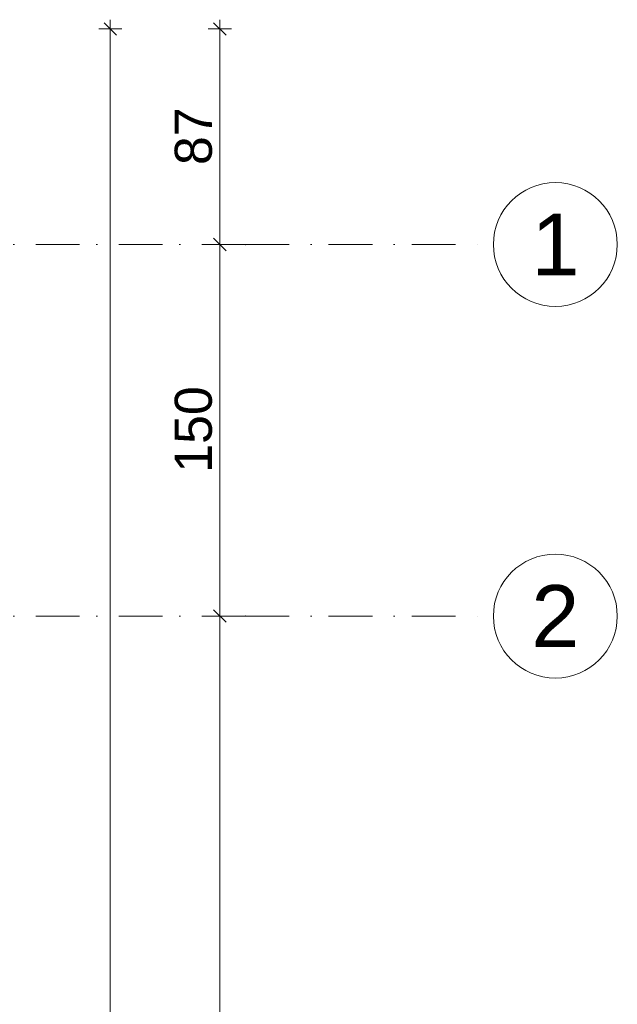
# Model space of a CAD drawing. Header units: millimetres. Extents: x -126905 to -83905, y -179170 to 5194.
# Tile 54 of 56: x -93833 to -91422, y -94934 to -90959. Entities that reach past the tile are written whole.
import ezdxf
from ezdxf.enums import TextEntityAlignment as Align

# ---------------------------------------------------------------- set-up
doc = ezdxf.new("R2010")
doc.units = ezdxf.units.MM
doc.header["$MEASUREMENT"] = 0
doc.linetypes.add('Kropki i Kreski', pattern=[335.138881, 176.388884, -88.194442, 0, -70.555556])
doc.layers.add('Nowe_Osie', color=7, linetype='Continuous')
doc.layers.add('Nowe_Wymiarowanie - Ogólne', color=7, linetype='Continuous')
for name, color, linetype, lineweight in [('Nowe_Osie_Nr_pióra__3', 7, 'Continuous', 13), ('Nowe_Osie_Nr_pióra__4', 8, 'Continuous', 13), ('Nowe_Wymiarowanie - Ogólne_Nr_pióra__42', 8, 'Continuous', 25)]:
    doc.layers.add(name, color=color, linetype=linetype, lineweight=lineweight)
doc.layers.add('Nowe_Wymiarowanie - Ogólne_Nr_pióra__81', color=7, linetype='Continuous', lineweight=13, true_color=0x6a6a6a)
doc.styles.add('STYL_AUTOMATYCZNY_1', font='arial.ttf')
doc.dimstyles.new('STYL_AUTOMATYCZNY__1', dxfattribs={"dimtxt": 150, "dimasz": 47.5, "dimexe": 0.18, "dimexo": 0.0625, "dimgap": 0, "dimtad": 1, "dimdec": 0, "dimlfac": 0.1, "dimzin": 0, "dimdsep": 46, "dimtxsty": 'STYL_AUTOMATYCZNY_1', "dimblk": 'ARROWHEAD_6', "dimblk1": 'ARROWHEAD_6', "dimblk2": 'ARROWHEAD_6', "dimcen": 0.09, "dimse1": 1, "dimse2": 1, "dimclrd": 256, "dimclre": 256, "dimclrt": 8, "dimazin": 0, "dimtfac": 1, "dimtdec": 4, "dimtmove": 0, "dimatfit": 3, "dimfxl": 0, "dimtolj": 1, "dimtzin": 0, "dimarcsym": 0})

# ---------------------------------------------------------------- blocks, each defined once
blk = doc.blocks.new('Standardowy znacznik osi_5')
at = {"layer": 'Nowe_Osie_Nr_pióra__3', "color": 7, "linetype": 'Continuous', "lineweight": 13, "flags": 128}
blk.add_lwpolyline([(0, 0, 1), (-500, 0, 1)], format="xyb", close=True, dxfattribs=at)
at = {"layer": 'Nowe_Osie_Nr_pióra__4', "color": 8, "linetype": 'Kropki i Kreski', "lineweight": 13}
for q in [(0, 0), (32849.3, 0)]:
    blk.add_line((1000, 0), q, dxfattribs=at)
blk.add_point((1000, 0), dxfattribs=at)
blk.add_point((1000, 0), dxfattribs=at)
at = {"layer": 'Nowe_Osie_Nr_pióra__4', "color": 8, "lineweight": 13, "style": 'STYL_AUTOMATYCZNY_1'}
for tag, p in [('AC_MarkerText_1_0', (-250, -239.3)), ('AC_MarkerText_1_1', (34099.3, -239.3))]:
    blk.add_attdef(tag, text='', height=250, rotation=180, dxfattribs=at).set_placement(p, align=Align.TOP_CENTER)
blk = doc.blocks.new('*D193')
at = {"layer": 'Nowe_Wymiarowanie - Ogólne_Nr_pióra__81', "color": 251, "linetype": 'Continuous', "lineweight": 13, "true_color": 0x6a6a6a}
for p, q in [((-93442.5, -91021.6), (-93492.5, -90971.6)), ((-93467.5, -90959.1), (-93467.5, -90996.6)), ((-93514.4, -90996.6), (-93420.7, -90996.6)), ((-93467.5, -90996.6), (-93467.5, -103836.6)), ((-93492.5, -103811.6), (-93442.5, -103861.6)), ((-93514.4, -103836.6), (-93420.7, -103836.6)), ((-93467.5, -103836.6), (-93467.5, -103874.1))]:
    blk.add_line(p, q, dxfattribs=at)
at = {"layer": 'Nowe_Wymiarowanie - Ogólne_Nr_pióra__42', "color": 8, "lineweight": 25, "insert": (-93497.5, -97674), "char_height": 150, "attachment_point": 7, "rotation": 90, "style": 'STYL_AUTOMATYCZNY_1'}
blk.add_mtext('\\A1;{\\pql;\\fArial|b0|i0|c238|p0;\\W1.000000;1\xa0284}', dxfattribs=at)
blk = doc.blocks.new('ARROWHEAD_6')
at = {"color": 0, "linetype": 'Continuous', "lineweight": 0}
for p, q in [((0, 0), (-1, 0)), ((-0.5, -0.5), (0.5, 0.5))]:
    blk.add_line(p, q, dxfattribs=at)
blk = doc.blocks.new('*D318')
at = {"layer": 'Nowe_Wymiarowanie - Ogólne_Nr_pióra__81', "color": 251, "linetype": 'Continuous', "lineweight": 13, "true_color": 0x6a6a6a}
for p, q in [((-93050.6, -93341.6), (-93000.6, -93391.6)), ((-92978.7, -93366.6), (-93072.5, -93366.6)), ((-93025.6, -97866.6), (-93025.6, -93366.6)), ((-93050.6, -97841.6), (-93000.6, -97891.6)), ((-92978.7, -97866.6), (-93072.5, -97866.6))]:
    blk.add_line(p, q, dxfattribs=at)
at = {"layer": 'Nowe_Wymiarowanie - Ogólne_Nr_pióra__42', "color": 8, "lineweight": 25, "insert": (-93055.6, -95788.2), "char_height": 150, "attachment_point": 7, "rotation": 90, "style": 'STYL_AUTOMATYCZNY_1'}
blk.add_mtext('\\A1;{\\pql;\\fArial|b0|i0|c238|p0;\\W1.000000;450}', dxfattribs=at)
blk = doc.blocks.new('*D319')
at = {"layer": 'Nowe_Wymiarowanie - Ogólne_Nr_pióra__81', "color": 251, "linetype": 'Continuous', "lineweight": 13, "true_color": 0x6a6a6a}
for p, q in [((-93050.6, -91841.6), (-93000.6, -91891.6)), ((-92978.7, -91866.6), (-93072.5, -91866.6)), ((-93025.6, -93366.6), (-93025.6, -91866.6)), ((-93050.6, -93341.6), (-93000.6, -93391.6)), ((-92978.7, -93366.6), (-93072.5, -93366.6))]:
    blk.add_line(p, q, dxfattribs=at)
at = {"layer": 'Nowe_Wymiarowanie - Ogólne_Nr_pióra__42', "color": 8, "lineweight": 25, "insert": (-93055.6, -92788.2), "char_height": 150, "attachment_point": 7, "rotation": 90, "style": 'STYL_AUTOMATYCZNY_1'}
blk.add_mtext('\\A1;{\\pql;\\fArial|b0|i0|c238|p0;\\W1.000000;150}', dxfattribs=at)
blk = doc.blocks.new('*D320')
at = {"layer": 'Nowe_Wymiarowanie - Ogólne_Nr_pióra__81', "color": 251, "linetype": 'Continuous', "lineweight": 13, "true_color": 0x6a6a6a}
for p, q in [((-93000.6, -91021.6), (-93050.6, -90971.6)), ((-93025.6, -90996.6), (-93025.6, -90959.1)), ((-92978.7, -90996.6), (-93072.5, -90996.6)), ((-93025.6, -91866.6), (-93025.6, -90996.6)), ((-93050.6, -91841.6), (-93000.6, -91891.6)), ((-92978.7, -91866.6), (-93072.5, -91866.6))]:
    blk.add_line(p, q, dxfattribs=at)
at = {"layer": 'Nowe_Wymiarowanie - Ogólne_Nr_pióra__42', "color": 8, "lineweight": 25, "insert": (-93055.6, -91546), "char_height": 150, "attachment_point": 7, "rotation": 90, "style": 'STYL_AUTOMATYCZNY_1'}
blk.add_mtext('\\A1;{\\pql;\\fArial|b0|i0|c238|p0;\\W1.000000;87}', dxfattribs=at)

msp = doc.modelspace()

# ---------------------------------------------------------------- block references
at = {"layer": 'Nowe_Osie', "color": 8, "linetype": 'Continuous', "lineweight": 15}
ref = msp.add_blockref('Standardowy znacznik osi_5', (-91921.8, -91866.6), dxfattribs=dict(at, zscale=1000, rotation=180))
ref.add_attrib('AC_MarkerText_1', '1', dxfattribs={"layer": 'Nowe_Osie_Nr_pióra__4', "color": 8, "lineweight": 13, "height": 250, "rotation": 360, "style": 'STYL_AUTOMATYCZNY_1'}).set_placement((-91671.8, -91741.6), align=Align.TOP_CENTER)
ref = msp.add_blockref('Standardowy znacznik osi_5', (-91921.8, -93366.6), dxfattribs=dict(at, zscale=1000, rotation=180))
ref.add_attrib('AC_MarkerText_1', '2', dxfattribs={"layer": 'Nowe_Osie_Nr_pióra__4', "color": 8, "lineweight": 13, "height": 250, "rotation": 360, "style": 'STYL_AUTOMATYCZNY_1'}).set_placement((-91671.8, -93241.6), align=Align.TOP_CENTER)

# ---------------------------------------------------------------- dimensions: what is measured, and where the dimension line sits
at = {"layer": 'Nowe_Wymiarowanie - Ogólne', "color": 251, "linetype": 'Continuous', "lineweight": 13, "true_color": 0x6a6a6a}
for base, p1, p2, angle, picture, middle in [((-93467.5, -103836.6), (-95439.5, -90996.6), (-95439.5, -103836.6), 270, '*D193', (-93572.5, -97416.7)), ((-93025.6, -90996.6), (-91921.8, -91866.6), (-95439.5, -90996.6), 90, '*D320', (-93130.6, -91431.9)), ((-93025.6, -91866.6), (-91921.8, -93366.6), (-91921.8, -91866.6), 90, '*D319', (-93130.6, -92617)), ((-93025.6, -93366.6), (-91921.8, -97866.6), (-91921.8, -93366.6), 90, '*D318', (-93130.6, -95617))]:
    dim = msp.add_linear_dim(base=base, p1=p1, p2=p2, angle=angle, dimstyle='STYL_AUTOMATYCZNY__1', dxfattribs=at)
    dim.commit()
    dim.dimension.update_dxf_attribs({"geometry": picture, "text_midpoint": middle, "dimtype": 160, "text_rotation": 90})

doc.saveas('drawing.dxf')
